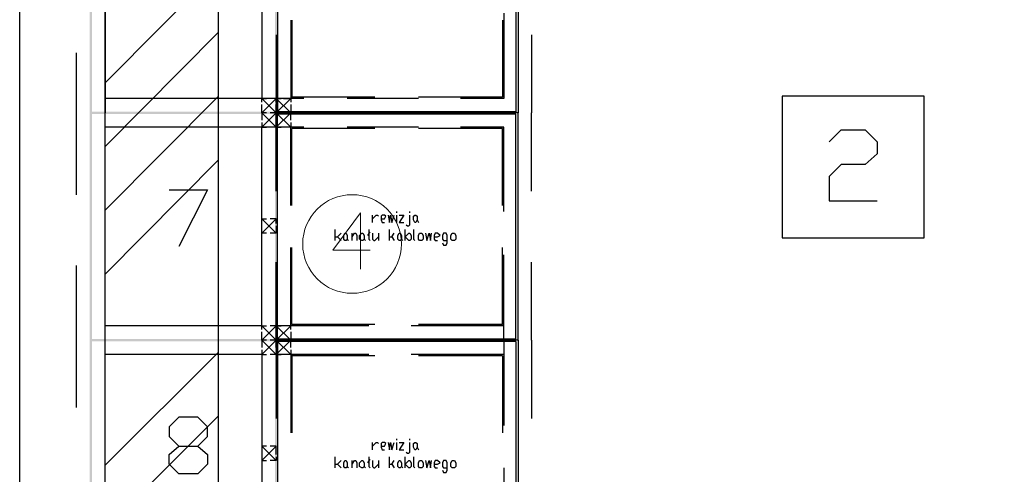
# Model space of a CAD drawing. Header units: millimetres. Extents: x 46 to 491, y -41 to 547.
# Tile 68 of 140: x 211 to 245, y 115 to 131. Entities that reach past the tile are written whole.
import ezdxf

# ---------------------------------------------------------------- set-up
doc = ezdxf.new("R2010")
doc.units = ezdxf.units.MM
doc.header["$LTSCALE"] = 10
doc.layers.add('xref', color=252, linetype='Continuous')

# ---------------------------------------------------------------- blocks, each defined once
blk = doc.blocks.new('stacja')
h = blk.add_hatch(color=5)
h.dxf.hatch_style = 2
h.paths.add_polyline_path([(159.173334, 77.639333), (159.258, 77.724), (159.173334, 85.725)])
h = blk.add_hatch(color=5)
h.dxf.hatch_style = 2
h.paths.add_polyline_path([(159.258, 77.724), (159.173334, 85.725), (159.258, 85.640333)])
h = blk.add_hatch(color=5)
h.dxf.hatch_style = 2
h.paths.add_polyline_path([(165.777334, 85.725), (165.692667, 85.640333), (165.777334, 77.639333)])
h = blk.add_hatch(color=5)
h.dxf.hatch_style = 2
h.paths.add_polyline_path([(165.692667, 85.640333), (165.777334, 77.639333), (165.692667, 77.724)])
h = blk.add_hatch(color=5)
h.dxf.hatch_style = 2
h.paths.add_polyline_path([(159.173334, 69.638333), (159.258, 69.723), (159.173334, 77.724)])
h = blk.add_hatch(color=5)
h.dxf.hatch_style = 2
h.paths.add_polyline_path([(159.258, 69.723), (159.173334, 77.724), (159.258, 77.639333)])
h = blk.add_hatch(color=5)
h.dxf.hatch_style = 2
h.paths.add_polyline_path([(159.173334, 77.724), (159.258, 77.639333), (165.777334, 77.724)])
h = blk.add_hatch(color=5)
h.dxf.hatch_style = 2
h.paths.add_polyline_path([(165.777334, 77.639333), (165.692667, 77.724), (159.173334, 77.639333)])
h = blk.add_hatch(color=5)
h.dxf.hatch_style = 2
h.paths.add_polyline_path([(165.692667, 77.724), (159.173334, 77.639333), (159.258, 77.724)])
h = blk.add_hatch(color=5)
h.dxf.hatch_style = 2
h.paths.add_polyline_path([(159.258, 77.639333), (165.777334, 77.724), (165.692667, 77.639333)])
h = blk.add_hatch(color=5)
h.dxf.hatch_style = 2
h.paths.add_polyline_path([(165.777334, 77.724), (165.692667, 77.639333), (165.777334, 69.638333)])
h = blk.add_hatch(color=5)
h.dxf.hatch_style = 2
h.paths.add_polyline_path([(165.692667, 77.639333), (165.777334, 69.638333), (165.692667, 69.723)])
h = blk.add_hatch(color=5)
h.dxf.hatch_style = 2
h.paths.add_polyline_path([(159.173334, 61.637333), (159.258, 61.722), (159.173334, 69.723)])
h = blk.add_hatch(color=5)
h.dxf.hatch_style = 2
h.paths.add_polyline_path([(159.258, 61.722), (159.173334, 69.723), (159.258, 69.638333)])
h = blk.add_hatch(color=5)
h.dxf.hatch_style = 2
h.paths.add_polyline_path([(159.173334, 69.723), (159.258, 69.638333), (165.777334, 69.723)])
h = blk.add_hatch(color=5)
h.dxf.hatch_style = 2
h.paths.add_polyline_path([(165.777334, 69.638333), (165.692667, 69.723), (159.173334, 69.638333)])
h = blk.add_hatch(color=5)
h.dxf.hatch_style = 2
h.paths.add_polyline_path([(165.692667, 69.723), (159.173334, 69.638333), (159.258, 69.723)])
h = blk.add_hatch(color=5)
h.dxf.hatch_style = 2
h.paths.add_polyline_path([(159.258, 69.638333), (165.777334, 69.723), (165.692667, 69.638333)])
h = blk.add_hatch(color=5)
h.dxf.hatch_style = 2
h.paths.add_polyline_path([(165.777334, 69.723), (165.692667, 69.638333), (165.777334, 61.637333)])
h = blk.add_hatch(color=5)
h.dxf.hatch_style = 2
h.paths.add_polyline_path([(165.692667, 69.638333), (165.777334, 61.637333), (165.692667, 61.722)])
at = {"color": 5, "lineweight": 25}
for points in [[(157.268334, 51.350333), (159.723667, 51.350333), (159.723667, 101.176666), (217.127667, 101.176666), (217.127667, 70.188666)], [(157.268334, 47.328666), (163.703, 47.328666), (163.703, 97.197333), (213.148334, 97.197333), (213.148334, 70.188666)], [(161.967334, 74.972333), (163.322, 74.972333), (162.306, 72.982666)], [(162.306, 64.981666), (161.967334, 65.320333), (161.967334, 65.659), (162.306, 65.955333), (162.983334, 65.955333), (163.322, 66.294), (163.322, 66.632666), (162.983334, 66.971333), (162.306, 66.971333), (161.967334, 66.632666), (161.967334, 66.294), (162.306, 65.955333)], [(162.983334, 65.955333), (163.322, 65.659), (163.322, 65.320333), (162.983334, 64.981666), (162.306, 64.981666)]]:
    blk.add_lwpolyline(points, dxfattribs=at)
at = {"color": 9, "lineweight": 25}
for points in [[(159.723667, 53.170666), (159.723667, 93.175666)], [(159.723667, 85.682666), (159.723667, 77.681666)], [(173.736, 81.195333), (173.736, 78.189666)], [(166.243, 80.941333), (166.243, 78.189666)], [(166.285334, 80.941333), (166.285334, 78.232)], [(173.693667, 80.941333), (173.693667, 78.232)], [(165.735, 80.433333), (165.735, 77.681666)], [(174.709667, 80.433333), (174.709667, 77.681666)], [(169.206334, 78.232), (166.285334, 78.232)], [(183.515, 73.279), (188.510334, 73.279), (188.510334, 78.274333), (183.515, 78.274333)], [(166.708667, 78.189666), (165.227, 78.189666)], [(165.735, 78.062666), (165.735, 78.189666), (165.523334, 78.189666)], [(159.723667, 61.679666), (159.723667, 77.681666)], [(165.735, 74.93), (165.735, 77.681666)], [(174.709667, 74.93), (174.709667, 77.681666)], [(165.735, 77.343), (165.735, 77.173666), (165.523334, 77.173666)], [(166.243, 77.343), (166.243, 77.173666), (165.989, 77.173666)], [(166.708667, 77.173666), (165.227, 77.173666)], [(166.243, 74.422), (166.243, 77.173666)], [(166.285334, 74.422), (166.285334, 77.131333)], [(169.206334, 77.131333), (166.285334, 77.131333)], [(173.693667, 74.422), (173.693667, 77.131333)], [(173.736, 74.210333), (173.736, 77.173666)], [(185.166, 76.665666), (185.589334, 77.089), (186.436, 77.089), (186.859334, 76.665666), (186.859334, 76.242333), (186.436, 75.861333), (185.589334, 75.861333), (185.166, 75.438), (185.166, 74.591333), (186.859334, 74.591333)], [(169.121667, 73.829333), (169.121667, 74.083333)], [(169.121667, 73.956333), (169.248667, 74.083333), (169.291, 74.083333), (169.333334, 74.041)], [(169.418, 73.956333), (169.545, 73.956333), (169.587334, 74.041), (169.545, 74.083333), (169.460334, 74.083333), (169.418, 74.041), (169.418, 73.914), (169.460334, 73.829333), (169.545, 73.829333)], [(169.672, 74.083333), (169.714334, 73.829333), (169.756667, 74.083333), (169.799, 73.829333), (169.883667, 74.083333)], [(170.053, 74.083333), (170.222334, 74.083333), (170.053, 73.829333), (170.222334, 73.829333)], [(170.307, 73.744666), (170.349334, 73.702333), (170.391667, 73.702333), (170.434, 73.744666), (170.434, 74.083333)], [(170.434, 74.168), (170.434, 74.210333)], [(165.735, 73.787), (165.735, 73.956333), (165.523334, 73.956333)], [(167.809334, 73.321333), (167.894, 73.321333), (168.021, 73.448333)], [(168.402, 73.321333), (168.486667, 73.448333), (168.529, 73.448333), (168.571334, 73.363666), (168.571334, 73.194333)], [(168.952334, 73.363666), (169.037, 73.490666)], [(168.994667, 73.575333), (168.994667, 73.236666), (169.037, 73.194333)], [(169.121667, 73.448333), (169.121667, 73.236666), (169.164, 73.194333), (169.206334, 73.194333), (169.333334, 73.321333)], [(169.714334, 73.321333), (169.799, 73.321333), (169.883667, 73.448333)], [(170.561, 73.575333), (170.561, 73.236666), (170.603334, 73.194333)], [(170.984334, 73.448333), (171.026667, 73.194333), (171.111334, 73.448333), (171.153667, 73.194333), (171.196, 73.448333)], [(171.280667, 73.321333), (171.407667, 73.321333), (171.492334, 73.363666), (171.407667, 73.448333), (171.323, 73.448333), (171.280667, 73.363666), (171.280667, 73.236666), (171.323, 73.194333), (171.407667, 73.194333)], [(171.577, 73.109666), (171.619334, 73.025), (171.704, 73.025), (171.746334, 73.109666), (171.746334, 73.363666), (171.704, 73.448333), (171.619334, 73.448333), (171.577, 73.363666), (171.577, 73.236666), (171.619334, 73.194333), (171.746334, 73.194333)], [(167.894, 73.321333), (168.021, 73.194333)], [(168.825334, 73.236666), (168.867667, 73.194333)], [(169.799, 73.321333), (169.883667, 73.194333)], [(166.243, 70.188666), (166.243, 72.940333)], [(166.285334, 70.231), (166.285334, 72.940333)], [(173.736, 69.680666), (173.736, 72.686333)], [(165.735, 70.061666), (165.735, 70.188666), (165.523334, 70.188666)], [(168.994667, 70.188666), (165.735, 70.188666)], [(166.243, 70.061666), (166.243, 70.188666), (165.989, 70.188666)], [(169.206334, 70.231), (166.285334, 70.231)], [(173.736, 70.188666), (170.476334, 70.188666)], [(174.244, 69.680666), (165.735, 69.680666), (165.904334, 69.680666)], [(174.244, 69.680666), (165.735, 69.680666), (165.904334, 69.680666)], [(173.736, 69.680666), (173.736, 66.675)], [(165.735, 69.342), (165.735, 69.172666), (165.523334, 69.172666)], [(166.243, 69.342), (166.243, 69.172666), (165.989, 69.172666)], [(168.994667, 69.172666), (165.735, 69.172666)], [(166.243, 69.172666), (166.243, 66.421)], [(169.206334, 69.130333), (166.285334, 69.130333)], [(166.285334, 69.130333), (166.285334, 66.421)], [(173.736, 69.172666), (170.476334, 69.172666)], [(170.434, 66.167), (170.434, 66.209333)], [(169.121667, 65.828333), (169.121667, 66.082333)], [(169.121667, 65.955333), (169.248667, 66.082333), (169.291, 66.082333), (169.333334, 66.04)], [(169.418, 65.955333), (169.545, 65.955333), (169.587334, 66.04), (169.545, 66.082333), (169.460334, 66.082333), (169.418, 66.04), (169.418, 65.913), (169.460334, 65.828333), (169.545, 65.828333)], [(169.672, 66.082333), (169.714334, 65.828333), (169.756667, 66.082333), (169.799, 65.828333), (169.883667, 66.082333)], [(170.053, 66.082333), (170.222334, 66.082333), (170.053, 65.828333), (170.222334, 65.828333)], [(170.307, 65.743666), (170.349334, 65.701333), (170.391667, 65.701333), (170.434, 65.743666), (170.434, 66.082333)], [(165.735, 65.574333), (165.735, 65.447333), (165.523334, 65.447333)], [(167.809334, 65.320333), (167.894, 65.320333), (168.021, 65.447333)], [(168.402, 65.320333), (168.486667, 65.447333), (168.529, 65.447333), (168.571334, 65.362666), (168.571334, 65.193333)], [(168.952334, 65.362666), (169.037, 65.489666)], [(168.994667, 65.574333), (168.994667, 65.235666), (169.037, 65.193333)], [(169.121667, 65.447333), (169.121667, 65.235666), (169.164, 65.193333), (169.206334, 65.193333), (169.333334, 65.320333)], [(169.714334, 65.320333), (169.799, 65.320333), (169.883667, 65.447333)], [(170.561, 65.574333), (170.561, 65.235666), (170.603334, 65.193333)], [(170.984334, 65.447333), (171.026667, 65.193333), (171.111334, 65.447333), (171.153667, 65.193333), (171.196, 65.447333)], [(171.280667, 65.320333), (171.407667, 65.320333), (171.492334, 65.362666), (171.407667, 65.447333), (171.323, 65.447333), (171.280667, 65.362666), (171.280667, 65.235666), (171.323, 65.193333), (171.407667, 65.193333)], [(171.577, 65.108666), (171.619334, 65.024), (171.704, 65.024), (171.746334, 65.108666), (171.746334, 65.362666), (171.704, 65.447333), (171.619334, 65.447333), (171.577, 65.362666), (171.577, 65.235666), (171.619334, 65.193333), (171.746334, 65.193333)], [(167.894, 65.320333), (168.021, 65.193333)], [(168.825334, 65.235666), (168.867667, 65.193333)], [(169.799, 65.320333), (169.883667, 65.193333)], [(173.736, 65.193333), (173.736, 62.187666)]]:
    blk.add_lwpolyline(points, dxfattribs=at)
at = {"color": 4, "lineweight": 20}
blk.add_lwpolyline([(169.037, 72.855666), (167.724667, 72.855666), (168.698334, 74.168), (168.698334, 72.178333)], dxfattribs=at)
at = {"color": 9, "lineweight": 25}
for points in [[(170.645667, 73.829333), (170.603334, 73.829333), (170.561, 73.914), (170.561, 74.041), (170.603334, 74.083333), (170.645667, 74.083333), (170.688, 74.041), (170.688, 73.914)], [(168.190334, 73.194333), (168.148, 73.194333), (168.105667, 73.236666), (168.105667, 73.363666), (168.148, 73.448333), (168.190334, 73.448333), (168.232667, 73.363666), (168.232667, 73.236666)], [(168.783, 73.194333), (168.740667, 73.194333), (168.656, 73.236666), (168.656, 73.363666), (168.740667, 73.448333), (168.783, 73.448333), (168.825334, 73.363666), (168.825334, 73.236666)], [(170.095334, 73.194333), (170.053, 73.194333), (170.010667, 73.236666), (170.010667, 73.363666), (170.053, 73.448333), (170.095334, 73.448333), (170.137667, 73.363666), (170.137667, 73.236666)], [(170.264667, 73.321333), (170.391667, 73.448333), (170.434, 73.448333), (170.476334, 73.363666), (170.476334, 73.236666), (170.434, 73.194333), (170.391667, 73.194333)], [(170.857334, 73.194333), (170.772667, 73.194333), (170.730334, 73.236666), (170.730334, 73.363666), (170.772667, 73.448333), (170.857334, 73.448333), (170.899667, 73.363666), (170.899667, 73.236666)], [(172.000334, 73.194333), (171.915667, 73.194333), (171.873334, 73.236666), (171.873334, 73.363666), (171.915667, 73.448333), (172.000334, 73.448333), (172.042667, 73.363666), (172.042667, 73.236666)], [(170.645667, 65.828333), (170.603334, 65.828333), (170.561, 65.913), (170.561, 66.04), (170.603334, 66.082333), (170.645667, 66.082333), (170.688, 66.04), (170.688, 65.913)], [(168.190334, 65.193333), (168.148, 65.193333), (168.105667, 65.235666), (168.105667, 65.362666), (168.148, 65.447333), (168.190334, 65.447333), (168.232667, 65.362666), (168.232667, 65.235666)], [(168.783, 65.193333), (168.740667, 65.193333), (168.656, 65.235666), (168.656, 65.362666), (168.740667, 65.447333), (168.783, 65.447333), (168.825334, 65.362666), (168.825334, 65.235666)], [(170.095334, 65.193333), (170.053, 65.193333), (170.010667, 65.235666), (170.010667, 65.362666), (170.053, 65.447333), (170.095334, 65.447333), (170.137667, 65.362666), (170.137667, 65.235666)], [(170.264667, 65.320333), (170.391667, 65.447333), (170.434, 65.447333), (170.476334, 65.362666), (170.476334, 65.235666), (170.434, 65.193333), (170.391667, 65.193333)], [(170.857334, 65.193333), (170.772667, 65.193333), (170.730334, 65.235666), (170.730334, 65.362666), (170.772667, 65.447333), (170.857334, 65.447333), (170.899667, 65.362666), (170.899667, 65.235666)], [(172.000334, 65.193333), (171.915667, 65.193333), (171.873334, 65.235666), (171.873334, 65.362666), (171.915667, 65.447333), (172.000334, 65.447333), (172.042667, 65.362666), (172.042667, 65.235666)]]:
    blk.add_lwpolyline(points, close=True, dxfattribs=at)
at = {"color": 4, "lineweight": 20}
blk.add_circle((168.402, 73.067333), 1.735667, dxfattribs=at)
at = {"color": 9, "lineweight": 25}
for points in [[(156.718, 63.203666), (156.718, 63.203666), (156.718, 104.182333), (156.718, 104.182333)], [(165.777334, 85.640333), (165.777334, 85.640333), (165.777334, 77.724), (165.777334, 77.724)], [(174.159334, 85.640333), (174.159334, 85.640333), (174.159334, 77.724), (174.159334, 77.724)], [(174.244, 85.682666), (174.244, 85.682666), (174.244, 77.681666), (174.244, 77.681666)], [(165.227, 85.174666), (165.227, 85.174666), (165.227, 78.189666), (165.227, 78.189666)], [(158.707667, 79.798333), (158.707667, 79.798333), (158.707667, 74.803), (158.707667, 74.803)], [(173.693667, 78.232), (173.693667, 78.232), (170.730334, 78.232), (170.730334, 78.232)], [(183.515, 78.274333), (183.515, 78.274333), (183.515, 73.279), (183.515, 73.279)], [(165.227, 78.189666), (165.227, 78.189666), (159.723667, 78.189666), (159.723667, 78.189666)], [(165.735, 78.189666), (165.735, 78.189666), (165.227, 77.681666), (165.227, 77.681666)], [(165.735, 77.681666), (165.735, 77.681666), (165.227, 78.189666), (165.227, 78.189666)], [(165.227, 78.189666), (165.227, 78.189666), (165.396334, 78.189666), (165.396334, 78.189666)], [(165.227, 78.062666), (165.227, 78.062666), (165.227, 78.189666), (165.227, 78.189666)], [(165.227, 77.681666), (165.227, 77.681666), (165.227, 77.978), (165.227, 77.978)], [(166.243, 78.189666), (166.243, 78.189666), (165.735, 77.681666), (165.735, 77.681666)], [(166.243, 77.681666), (166.243, 77.681666), (165.735, 78.189666), (165.735, 78.189666)], [(165.735, 78.189666), (165.735, 78.189666), (165.904334, 78.189666), (165.904334, 78.189666)], [(165.735, 78.062666), (165.735, 78.062666), (165.735, 78.189666), (165.735, 78.189666)], [(165.735, 77.978), (165.735, 77.978), (165.735, 77.681666), (165.735, 77.681666)], [(165.735, 77.681666), (165.735, 77.681666), (165.735, 77.978), (165.735, 77.978)], [(165.989, 78.189666), (165.989, 78.189666), (166.243, 78.189666), (166.243, 78.189666)], [(166.243, 78.189666), (166.243, 78.189666), (166.243, 78.062666), (166.243, 78.062666)], [(166.243, 77.978), (166.243, 77.978), (166.243, 77.681666), (166.243, 77.681666)], [(170.730334, 78.189666), (170.730334, 78.189666), (168.232667, 78.189666), (168.232667, 78.189666)], [(173.736, 78.189666), (173.736, 78.189666), (172.212, 78.189666), (172.212, 78.189666)], [(165.396334, 77.681666), (165.396334, 77.681666), (165.227, 77.681666), (165.227, 77.681666)], [(165.735, 77.173666), (165.735, 77.173666), (165.227, 77.681666), (165.227, 77.681666)], [(165.735, 77.681666), (165.735, 77.681666), (165.227, 77.173666), (165.227, 77.173666)], [(165.396334, 77.681666), (165.396334, 77.681666), (165.227, 77.681666), (165.227, 77.681666)], [(165.227, 77.681666), (165.227, 77.681666), (165.227, 77.427666), (165.227, 77.427666)], [(165.735, 77.681666), (165.735, 77.681666), (165.523334, 77.681666), (165.523334, 77.681666)], [(165.735, 77.681666), (165.735, 77.681666), (165.523334, 77.681666), (165.523334, 77.681666)], [(165.904334, 77.681666), (165.904334, 77.681666), (165.735, 77.681666), (165.735, 77.681666)], [(174.244, 77.681666), (174.244, 77.681666), (165.735, 77.681666), (165.735, 77.681666)], [(165.735, 77.427666), (165.735, 77.427666), (165.735, 77.681666), (165.735, 77.681666)], [(166.243, 77.173666), (166.243, 77.173666), (165.735, 77.681666), (165.735, 77.681666)], [(166.243, 77.681666), (166.243, 77.681666), (165.735, 77.173666), (165.735, 77.173666)], [(165.904334, 77.681666), (165.904334, 77.681666), (165.735, 77.681666), (165.735, 77.681666)], [(165.735, 77.681666), (165.735, 77.681666), (165.735, 77.427666), (165.735, 77.427666)], [(174.244, 77.681666), (174.244, 77.681666), (165.735, 77.681666), (165.735, 77.681666)], [(174.159334, 77.724), (174.159334, 77.724), (165.777334, 77.724), (165.777334, 77.724)], [(165.777334, 69.723), (165.777334, 69.723), (165.777334, 77.639333), (165.777334, 77.639333)], [(174.159334, 77.639333), (174.159334, 77.639333), (165.777334, 77.639333), (165.777334, 77.639333)], [(166.243, 77.681666), (166.243, 77.681666), (165.989, 77.681666), (165.989, 77.681666)], [(166.243, 77.681666), (166.243, 77.681666), (165.989, 77.681666), (165.989, 77.681666)], [(166.243, 77.427666), (166.243, 77.427666), (166.243, 77.681666), (166.243, 77.681666)], [(174.159334, 69.723), (174.159334, 69.723), (174.159334, 77.639333), (174.159334, 77.639333)], [(174.244, 69.680666), (174.244, 69.680666), (174.244, 77.681666), (174.244, 77.681666)], [(165.227, 77.343), (165.227, 77.343), (165.227, 77.173666), (165.227, 77.173666)], [(165.735, 77.343), (165.735, 77.343), (165.735, 77.173666), (165.735, 77.173666)], [(165.227, 77.173666), (165.227, 77.173666), (159.723667, 77.173666), (159.723667, 77.173666)], [(165.227, 77.173666), (165.227, 77.173666), (165.396334, 77.173666), (165.396334, 77.173666)], [(165.227, 70.188666), (165.227, 70.188666), (165.227, 77.173666), (165.227, 77.173666)], [(165.735, 77.173666), (165.735, 77.173666), (165.904334, 77.173666), (165.904334, 77.173666)], [(170.730334, 77.173666), (170.730334, 77.173666), (168.232667, 77.173666), (168.232667, 77.173666)], [(173.693667, 77.131333), (173.693667, 77.131333), (170.730334, 77.131333), (170.730334, 77.131333)], [(173.736, 77.173666), (173.736, 77.173666), (172.212, 77.173666), (172.212, 77.173666)], [(169.968334, 74.168), (169.968334, 74.168), (169.968334, 74.210333), (169.968334, 74.210333)], [(169.968334, 73.829333), (169.968334, 73.829333), (169.968334, 74.083333), (169.968334, 74.083333)], [(165.735, 73.956333), (165.735, 73.956333), (165.227, 73.448333), (165.227, 73.448333)], [(165.735, 73.448333), (165.735, 73.448333), (165.227, 73.956333), (165.227, 73.956333)], [(165.227, 73.956333), (165.227, 73.956333), (165.396334, 73.956333), (165.396334, 73.956333)], [(165.227, 73.787), (165.227, 73.787), (165.227, 73.956333), (165.227, 73.956333)], [(170.688, 73.914), (170.688, 73.914), (170.730334, 73.829333), (170.730334, 73.829333)], [(165.227, 73.448333), (165.227, 73.448333), (165.227, 73.702333), (165.227, 73.702333)], [(165.396334, 73.448333), (165.396334, 73.448333), (165.227, 73.448333), (165.227, 73.448333)], [(165.735, 73.448333), (165.735, 73.448333), (165.523334, 73.448333), (165.523334, 73.448333)], [(165.735, 73.702333), (165.735, 73.702333), (165.735, 73.448333), (165.735, 73.448333)], [(167.809334, 73.194333), (167.809334, 73.194333), (167.809334, 73.575333), (167.809334, 73.575333)], [(168.402, 73.194333), (168.402, 73.194333), (168.402, 73.448333), (168.402, 73.448333)], [(169.333334, 73.448333), (169.333334, 73.448333), (169.333334, 73.194333), (169.333334, 73.194333)], [(169.714334, 73.194333), (169.714334, 73.194333), (169.714334, 73.575333), (169.714334, 73.575333)], [(170.264667, 73.194333), (170.264667, 73.194333), (170.264667, 73.575333), (170.264667, 73.575333)], [(168.232667, 73.236666), (168.232667, 73.236666), (168.275, 73.194333), (168.275, 73.194333)], [(170.137667, 73.236666), (170.137667, 73.236666), (170.18, 73.194333), (170.18, 73.194333)], [(173.693667, 70.231), (173.693667, 70.231), (173.693667, 72.940333), (173.693667, 72.940333)], [(165.735, 69.680666), (165.735, 69.680666), (165.735, 72.432333), (165.735, 72.432333)], [(174.709667, 69.680666), (174.709667, 69.680666), (174.709667, 72.432333), (174.709667, 72.432333)], [(158.707667, 72.305333), (158.707667, 72.305333), (158.707667, 67.31), (158.707667, 67.31)], [(165.227, 70.188666), (165.227, 70.188666), (159.723667, 70.188666), (159.723667, 70.188666)], [(165.735, 70.188666), (165.735, 70.188666), (165.227, 69.680666), (165.227, 69.680666)], [(165.735, 69.680666), (165.735, 69.680666), (165.227, 70.188666), (165.227, 70.188666)], [(165.227, 70.188666), (165.227, 70.188666), (165.396334, 70.188666), (165.396334, 70.188666)], [(165.227, 70.061666), (165.227, 70.061666), (165.227, 70.188666), (165.227, 70.188666)], [(165.227, 69.680666), (165.227, 69.680666), (165.227, 69.977), (165.227, 69.977)], [(166.243, 70.188666), (166.243, 70.188666), (165.735, 69.680666), (165.735, 69.680666)], [(166.243, 69.680666), (166.243, 69.680666), (165.735, 70.188666), (165.735, 70.188666)], [(165.735, 70.188666), (165.735, 70.188666), (165.904334, 70.188666), (165.904334, 70.188666)], [(165.735, 70.061666), (165.735, 70.061666), (165.735, 70.188666), (165.735, 70.188666)], [(165.735, 69.977), (165.735, 69.977), (165.735, 69.680666), (165.735, 69.680666)], [(165.735, 69.680666), (165.735, 69.680666), (165.735, 69.977), (165.735, 69.977)], [(166.243, 69.977), (166.243, 69.977), (166.243, 69.680666), (166.243, 69.680666)], [(173.693667, 70.231), (173.693667, 70.231), (170.730334, 70.231), (170.730334, 70.231)], [(174.709667, 69.680666), (174.709667, 69.680666), (174.709667, 70.188666), (174.709667, 70.188666)], [(165.735, 69.172666), (165.735, 69.172666), (165.227, 69.680666), (165.227, 69.680666)], [(165.735, 69.680666), (165.735, 69.680666), (165.227, 69.172666), (165.227, 69.172666)], [(165.396334, 69.680666), (165.396334, 69.680666), (165.227, 69.680666), (165.227, 69.680666)], [(165.227, 69.680666), (165.227, 69.680666), (165.227, 69.426666), (165.227, 69.426666)], [(165.396334, 69.680666), (165.396334, 69.680666), (165.227, 69.680666), (165.227, 69.680666)], [(165.735, 69.680666), (165.735, 69.680666), (165.523334, 69.680666), (165.523334, 69.680666)], [(165.735, 69.680666), (165.735, 69.680666), (165.523334, 69.680666), (165.523334, 69.680666)], [(174.244, 69.680666), (174.244, 69.680666), (165.735, 69.680666), (165.735, 69.680666)], [(165.735, 69.426666), (165.735, 69.426666), (165.735, 69.680666), (165.735, 69.680666)], [(166.243, 69.172666), (166.243, 69.172666), (165.735, 69.680666), (165.735, 69.680666)], [(166.243, 69.680666), (166.243, 69.680666), (165.735, 69.172666), (165.735, 69.172666)], [(165.735, 69.680666), (165.735, 69.680666), (165.735, 69.426666), (165.735, 69.426666)], [(165.735, 69.680666), (165.735, 69.680666), (165.735, 66.929), (165.735, 66.929)], [(174.244, 69.680666), (174.244, 69.680666), (165.735, 69.680666), (165.735, 69.680666)], [(174.159334, 69.723), (174.159334, 69.723), (165.777334, 69.723), (165.777334, 69.723)], [(174.159334, 69.638333), (174.159334, 69.638333), (165.777334, 69.638333), (165.777334, 69.638333)], [(165.777334, 69.638333), (165.777334, 69.638333), (165.777334, 61.722), (165.777334, 61.722)], [(166.243, 69.680666), (166.243, 69.680666), (165.989, 69.680666), (165.989, 69.680666)], [(166.243, 69.680666), (166.243, 69.680666), (165.989, 69.680666), (165.989, 69.680666)], [(166.243, 69.426666), (166.243, 69.426666), (166.243, 69.680666), (166.243, 69.680666)], [(174.159334, 69.638333), (174.159334, 69.638333), (174.159334, 61.722), (174.159334, 61.722)], [(174.244, 69.680666), (174.244, 69.680666), (174.244, 61.679666), (174.244, 61.679666)], [(174.709667, 69.680666), (174.709667, 69.680666), (174.709667, 66.929), (174.709667, 66.929)], [(174.709667, 69.680666), (174.709667, 69.680666), (174.709667, 69.172666), (174.709667, 69.172666)], [(165.227, 69.342), (165.227, 69.342), (165.227, 69.172666), (165.227, 69.172666)], [(165.735, 69.342), (165.735, 69.342), (165.735, 69.172666), (165.735, 69.172666)], [(165.227, 69.172666), (165.227, 69.172666), (159.723667, 69.172666), (159.723667, 69.172666)], [(165.227, 69.172666), (165.227, 69.172666), (165.396334, 69.172666), (165.396334, 69.172666)], [(165.227, 69.172666), (165.227, 69.172666), (165.227, 62.187666), (165.227, 62.187666)], [(165.735, 69.172666), (165.735, 69.172666), (165.904334, 69.172666), (165.904334, 69.172666)], [(173.693667, 69.130333), (173.693667, 69.130333), (170.730334, 69.130333), (170.730334, 69.130333)], [(173.693667, 69.130333), (173.693667, 69.130333), (173.693667, 66.421), (173.693667, 66.421)], [(169.968334, 66.167), (169.968334, 66.167), (169.968334, 66.209333), (169.968334, 66.209333)], [(165.735, 65.447333), (165.735, 65.447333), (165.227, 65.955333), (165.227, 65.955333)], [(165.735, 65.955333), (165.735, 65.955333), (165.227, 65.447333), (165.227, 65.447333)], [(165.396334, 65.955333), (165.396334, 65.955333), (165.227, 65.955333), (165.227, 65.955333)], [(165.227, 65.955333), (165.227, 65.955333), (165.227, 65.659), (165.227, 65.659)], [(165.735, 65.955333), (165.735, 65.955333), (165.523334, 65.955333), (165.523334, 65.955333)], [(165.735, 65.659), (165.735, 65.659), (165.735, 65.955333), (165.735, 65.955333)], [(169.968334, 65.828333), (169.968334, 65.828333), (169.968334, 66.082333), (169.968334, 66.082333)], [(170.688, 65.913), (170.688, 65.913), (170.730334, 65.828333), (170.730334, 65.828333)], [(165.227, 65.574333), (165.227, 65.574333), (165.227, 65.447333), (165.227, 65.447333)], [(165.227, 65.447333), (165.227, 65.447333), (165.396334, 65.447333), (165.396334, 65.447333)], [(167.809334, 65.193333), (167.809334, 65.193333), (167.809334, 65.574333), (167.809334, 65.574333)], [(168.402, 65.193333), (168.402, 65.193333), (168.402, 65.447333), (168.402, 65.447333)], [(169.333334, 65.447333), (169.333334, 65.447333), (169.333334, 65.193333), (169.333334, 65.193333)], [(169.714334, 65.193333), (169.714334, 65.193333), (169.714334, 65.574333), (169.714334, 65.574333)], [(170.264667, 65.193333), (170.264667, 65.193333), (170.264667, 65.574333), (170.264667, 65.574333)], [(168.232667, 65.235666), (168.232667, 65.235666), (168.275, 65.193333), (168.275, 65.193333)], [(170.137667, 65.235666), (170.137667, 65.235666), (170.18, 65.193333), (170.18, 65.193333)]]:
    blk.add_open_spline(points, degree=3, dxfattribs=at)
at = {"color": 5, "lineweight": 25}
for points in [[(159.723667, 78.74), (159.723667, 78.74), (163.703, 82.761666), (163.703, 82.761666)], [(159.723667, 76.496333), (159.723667, 76.496333), (163.703, 80.518), (163.703, 80.518)], [(159.723667, 74.252666), (159.723667, 74.252666), (163.703, 78.274333), (163.703, 78.274333)], [(159.723667, 72.009), (159.723667, 72.009), (163.703, 76.030666), (163.703, 76.030666)], [(159.723667, 65.278), (159.723667, 65.278), (163.703, 69.257333), (163.703, 69.257333)], [(159.723667, 63.034333), (159.723667, 63.034333), (163.703, 67.013666), (163.703, 67.013666)]]:
    blk.add_open_spline(points, degree=3, dxfattribs=at)

msp = doc.modelspace()

# ---------------------------------------------------------------- block references
at = {"layer": 'xref'}
msp.add_blockref('stacja', (53.992334, 50.410128), dxfattribs=at)

doc.saveas('drawing.dxf')
